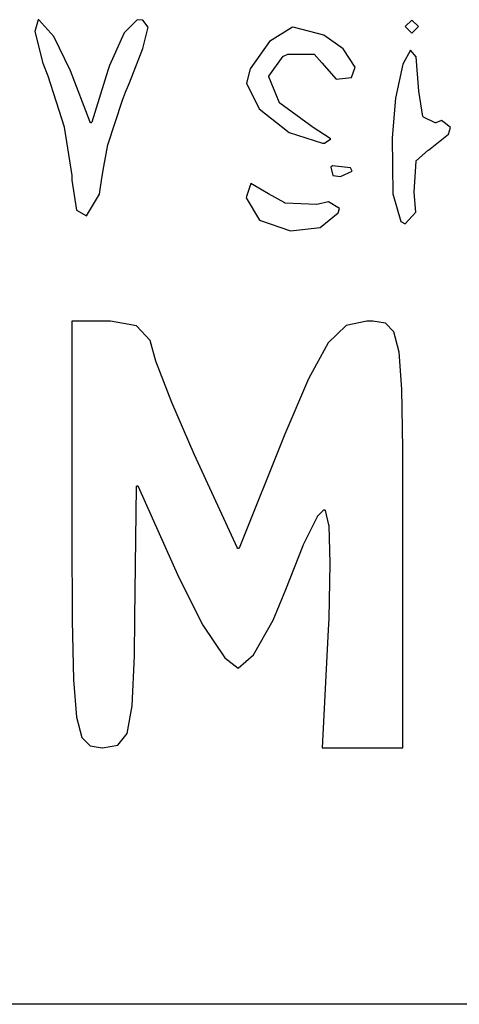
# Model space of a CAD drawing. Extents: x 3.09 to 8.99, y -6.18 to -2.41.
# Tile 45 of 119: x 8.16 to 8.25, y -5.11 to -4.9. Entities that reach past the tile are written whole.
import ezdxf

# ---------------------------------------------------------------- set-up
doc = ezdxf.new("R2010")
doc.units = 0
doc.header["$MEASUREMENT"] = 0
doc.layers.add('BLACK', color=7, linetype='CONTINUOUS')

msp = doc.modelspace()

# ---------------------------------------------------------------- linework, layer by layer
at = {"layer": 'BLACK', "linetype": 'CONTINUOUS'}
for p, q in [((8.1631, -4.90189), (8.16237, -4.90435)), ((8.16322, -4.90191), (8.1631, -4.90189)), ((8.16641, -4.90537), (8.16322, -4.90191)), ((8.18389, -4.90187), (8.18117, -4.90462)), ((8.18507, -4.90197), (8.18389, -4.90187)), ((8.1862, -4.90341), (8.18507, -4.90197)), ((8.24167, -4.90195), (8.24028, -4.90333)), ((8.24305, -4.90333), (8.24167, -4.90195)), ((8.18513, -4.90794), (8.1862, -4.90341)), ((8.2166, -4.90342), (8.21173, -4.90642)), ((8.217, -4.90352), (8.2166, -4.90342)), ((8.22317, -4.90514), (8.217, -4.90352)), ((8.24028, -4.90333), (8.24167, -4.90472)), ((8.24167, -4.90472), (8.24305, -4.90333)), ((8.16237, -4.90435), (8.16409, -4.91097)), ((8.16991, -4.91258), (8.16641, -4.90537)), ((8.18117, -4.90462), (8.1781, -4.91151)), ((8.22725, -4.908), (8.22317, -4.90514)), ((8.18226, -4.91515), (8.18513, -4.90794)), ((8.21173, -4.90642), (8.2077, -4.9122)), ((8.22978, -4.91181), (8.22725, -4.908)), ((8.24136, -4.90829), (8.23977, -4.91123)), ((8.24255, -4.90965), (8.24136, -4.90829)), ((8.21162, -4.91371), (8.21463, -4.90956)), ((8.21463, -4.90956), (8.21464, -4.90955)), ((8.21463, -4.90956), (8.21463, -4.90956)), ((8.21464, -4.90954), (8.21465, -4.90953)), ((8.21464, -4.90955), (8.21464, -4.90954)), ((8.21465, -4.90953), (8.21466, -4.90952)), ((8.21465, -4.90953), (8.21465, -4.90953)), ((8.21466, -4.90952), (8.21467, -4.90951)), ((8.21467, -4.90951), (8.21468, -4.90951)), ((8.21468, -4.90951), (8.21469, -4.90951)), ((8.21469, -4.90951), (8.2147, -4.9095)), ((8.2147, -4.9095), (8.21471, -4.9095)), ((8.21471, -4.9095), (8.21561, -4.90909)), ((8.21561, -4.90909), (8.21561, -4.90909)), ((8.21561, -4.90909), (8.21561, -4.90909)), ((8.21561, -4.90909), (8.21561, -4.90909)), ((8.21561, -4.90909), (8.21563, -4.90909)), ((8.21563, -4.90909), (8.21565, -4.90908)), ((8.21565, -4.90908), (8.21565, -4.90908)), ((8.21565, -4.90908), (8.21565, -4.90908)), ((8.21565, -4.90908), (8.21567, -4.90908)), ((8.21567, -4.90908), (8.21569, -4.90908)), ((8.21569, -4.90908), (8.21569, -4.90908)), ((8.21569, -4.90908), (8.21569, -4.90908)), ((8.21569, -4.90908), (8.22098, -4.90908)), ((8.22098, -4.90908), (8.22098, -4.90908)), ((8.22098, -4.90908), (8.22099, -4.90908)), ((8.22099, -4.90908), (8.22099, -4.90908)), ((8.22099, -4.90908), (8.22101, -4.90908)), ((8.22101, -4.90908), (8.22102, -4.90908)), ((8.22102, -4.90908), (8.22103, -4.90908)), ((8.22103, -4.90908), (8.22103, -4.90908)), ((8.22103, -4.90908), (8.22105, -4.90909)), ((8.22105, -4.90909), (8.22106, -4.90909)), ((8.22106, -4.90909), (8.22106, -4.9091)), ((8.22106, -4.9091), (8.22107, -4.9091)), ((8.22107, -4.9091), (8.22108, -4.90911)), ((8.22108, -4.90911), (8.22109, -4.90911)), ((8.22109, -4.90911), (8.2211, -4.90912)), ((8.2211, -4.90912), (8.2211, -4.90912)), ((8.2211, -4.90912), (8.22111, -4.90913)), ((8.22111, -4.90913), (8.22112, -4.90914)), ((8.22112, -4.90914), (8.22113, -4.90914)), ((8.22113, -4.90914), (8.22113, -4.90914)), ((8.22113, -4.90914), (8.22272, -4.91094)), ((8.24314, -4.91688), (8.24255, -4.90965)), ((8.16409, -4.91097), (8.16514, -4.91367)), ((8.1781, -4.91151), (8.17775, -4.91256)), ((8.2077, -4.9122), (8.20688, -4.91521)), ((8.22272, -4.91094), (8.22273, -4.91094)), ((8.22273, -4.91094), (8.22573, -4.91438)), ((8.22896, -4.91404), (8.22978, -4.91181)), ((8.23977, -4.91123), (8.23826, -4.91838)), ((8.16514, -4.91367), (8.16514, -4.91367)), ((8.16514, -4.91367), (8.16514, -4.91368)), ((8.16514, -4.91368), (8.16514, -4.91368)), ((8.16514, -4.91368), (8.16855, -4.9244)), ((8.17399, -4.9234), (8.16991, -4.91258)), ((8.17775, -4.91256), (8.17436, -4.92339)), ((8.17775, -4.91256), (8.17775, -4.91256)), ((8.21158, -4.91378), (8.21159, -4.91377)), ((8.21158, -4.91379), (8.21158, -4.91378)), ((8.21158, -4.91378), (8.21158, -4.91378)), ((8.21158, -4.9138), (8.21158, -4.91379)), ((8.21158, -4.91382), (8.21158, -4.9138)), ((8.21158, -4.91384), (8.21158, -4.91382)), ((8.21158, -4.91382), (8.21158, -4.91382)), ((8.21158, -4.91382), (8.21158, -4.91382)), ((8.21158, -4.91386), (8.21158, -4.91384)), ((8.21159, -4.91388), (8.21158, -4.91386)), ((8.21158, -4.91386), (8.21158, -4.91386)), ((8.21158, -4.91386), (8.21158, -4.91386)), ((8.21159, -4.91377), (8.21159, -4.91375)), ((8.21159, -4.91375), (8.2116, -4.91375)), ((8.21159, -4.91389), (8.21159, -4.91388)), ((8.21159, -4.9139), (8.21159, -4.91389)), ((8.21386, -4.91932), (8.21159, -4.9139)), ((8.21159, -4.9139), (8.21159, -4.9139)), ((8.21159, -4.9139), (8.21159, -4.9139)), ((8.2116, -4.91374), (8.21161, -4.91373)), ((8.2116, -4.91375), (8.2116, -4.91374)), ((8.21161, -4.91372), (8.21161, -4.91371)), ((8.21161, -4.91371), (8.21162, -4.91371)), ((8.21161, -4.91373), (8.21161, -4.91372)), ((8.22573, -4.91438), (8.22896, -4.91404)), ((8.18148, -4.91711), (8.18226, -4.91516)), ((8.18226, -4.91516), (8.18226, -4.91515)), ((8.20688, -4.91521), (8.20957, -4.9206)), ((8.18081, -4.91877), (8.18148, -4.91711)), ((8.18148, -4.91711), (8.18148, -4.91711)), ((8.23826, -4.91838), (8.23753, -4.92667)), ((8.24314, -4.91689), (8.24314, -4.91688)), ((8.24314, -4.9169), (8.24314, -4.91689)), ((8.24314, -4.91689), (8.24314, -4.91689)), ((8.244, -4.92218), (8.24314, -4.9169)), ((8.17773, -4.92815), (8.18081, -4.91878)), ((8.18081, -4.91878), (8.18081, -4.91877)), ((8.18081, -4.91877), (8.18081, -4.91877)), ((8.18081, -4.91878), (8.18081, -4.91878)), ((8.20957, -4.9206), (8.21587, -4.92554)), ((8.21387, -4.91933), (8.21386, -4.91932)), ((8.21387, -4.91934), (8.21387, -4.91933)), ((8.21388, -4.91935), (8.21387, -4.91934)), ((8.21389, -4.91936), (8.21388, -4.91935)), ((8.21388, -4.91935), (8.21388, -4.91935)), ((8.2139, -4.91938), (8.21389, -4.91936)), ((8.21391, -4.91939), (8.2139, -4.91938)), ((8.2139, -4.91938), (8.2139, -4.91938)), ((8.2139, -4.91938), (8.2139, -4.91938)), ((8.21392, -4.9194), (8.21391, -4.91939)), ((8.21393, -4.9194), (8.21392, -4.9194)), ((8.22091, -4.92451), (8.21393, -4.9194)), ((8.244, -4.9222), (8.244, -4.92218)), ((8.24401, -4.92222), (8.244, -4.9222)), ((8.24402, -4.92224), (8.24401, -4.92222)), ((8.24401, -4.92222), (8.24401, -4.92222)), ((8.24401, -4.92222), (8.24401, -4.92222)), ((8.24402, -4.92225), (8.24402, -4.92224)), ((8.24403, -4.92225), (8.24402, -4.92225)), ((8.24403, -4.92226), (8.24403, -4.92225)), ((8.24404, -4.92227), (8.24403, -4.92226)), ((8.24405, -4.92228), (8.24404, -4.92227)), ((8.24405, -4.92229), (8.24405, -4.92228)), ((8.24405, -4.92228), (8.24405, -4.92228)), ((8.24406, -4.9223), (8.24405, -4.92229)), ((8.24408, -4.92231), (8.24406, -4.9223)), ((8.24409, -4.92232), (8.24408, -4.92231)), ((8.24408, -4.92231), (8.24408, -4.92231)), ((8.24408, -4.92231), (8.24408, -4.92231)), ((8.24411, -4.92233), (8.24409, -4.92232)), ((8.24658, -4.92351), (8.24411, -4.92233)), ((8.24411, -4.92233), (8.24411, -4.92233)), ((8.16855, -4.9244), (8.16855, -4.92441)), ((8.16855, -4.92441), (8.16855, -4.92442)), ((8.16855, -4.92442), (8.16855, -4.92443)), ((8.16855, -4.92443), (8.17017, -4.93461)), ((8.17399, -4.92341), (8.17399, -4.9234)), ((8.17399, -4.92342), (8.17399, -4.92341)), ((8.174, -4.92343), (8.17399, -4.92342)), ((8.174, -4.92344), (8.174, -4.92343)), ((8.17401, -4.92345), (8.174, -4.92344)), ((8.17402, -4.92346), (8.17401, -4.92345)), ((8.17403, -4.92347), (8.17402, -4.92346)), ((8.17402, -4.92346), (8.17402, -4.92346)), ((8.17403, -4.92348), (8.17403, -4.92347)), ((8.17404, -4.92348), (8.17403, -4.92348)), ((8.17405, -4.92349), (8.17404, -4.92348)), ((8.17406, -4.9235), (8.17405, -4.92349)), ((8.17405, -4.92349), (8.17405, -4.92349)), ((8.17407, -4.92351), (8.17406, -4.9235)), ((8.17408, -4.92351), (8.17407, -4.92351)), ((8.17409, -4.92351), (8.17408, -4.92351)), ((8.1741, -4.92352), (8.17409, -4.92351)), ((8.17411, -4.92352), (8.1741, -4.92352)), ((8.17412, -4.92352), (8.17411, -4.92352)), ((8.17414, -4.92353), (8.17412, -4.92352)), ((8.17412, -4.92352), (8.17412, -4.92352)), ((8.17415, -4.92353), (8.17414, -4.92353)), ((8.17416, -4.92353), (8.17415, -4.92353)), ((8.17415, -4.92353), (8.17415, -4.92353)), ((8.17417, -4.92353), (8.17416, -4.92353)), ((8.17419, -4.92353), (8.17417, -4.92353)), ((8.1742, -4.92353), (8.17419, -4.92353)), ((8.17419, -4.92353), (8.17419, -4.92353)), ((8.17421, -4.92352), (8.1742, -4.92353)), ((8.17422, -4.92352), (8.17421, -4.92352)), ((8.17423, -4.92352), (8.17422, -4.92352)), ((8.17424, -4.92352), (8.17423, -4.92352)), ((8.17425, -4.92351), (8.17424, -4.92352)), ((8.17426, -4.92351), (8.17425, -4.92351)), ((8.17427, -4.9235), (8.17426, -4.92351)), ((8.17428, -4.92349), (8.17427, -4.9235)), ((8.17427, -4.9235), (8.17427, -4.9235)), ((8.17429, -4.92349), (8.17428, -4.92349)), ((8.1743, -4.92348), (8.17429, -4.92349)), ((8.17431, -4.92347), (8.1743, -4.92348)), ((8.1743, -4.92348), (8.1743, -4.92348)), ((8.17432, -4.92346), (8.17431, -4.92347)), ((8.17433, -4.92345), (8.17432, -4.92346)), ((8.17432, -4.92346), (8.17432, -4.92346)), ((8.17434, -4.92343), (8.17433, -4.92344)), ((8.17433, -4.92344), (8.17433, -4.92345)), ((8.17435, -4.92342), (8.17434, -4.92342)), ((8.17434, -4.92342), (8.17434, -4.92343)), ((8.17436, -4.92339), (8.17435, -4.92341)), ((8.17435, -4.92341), (8.17435, -4.92342)), ((8.17436, -4.92339), (8.17436, -4.92339)), ((8.22092, -4.92451), (8.22091, -4.92451)), ((8.22092, -4.92452), (8.22092, -4.92451)), ((8.22451, -4.92683), (8.22092, -4.92452)), ((8.22092, -4.92452), (8.22092, -4.92452)), ((8.24659, -4.92351), (8.24658, -4.92351)), ((8.24659, -4.92352), (8.24659, -4.92351)), ((8.2466, -4.92352), (8.24659, -4.92352)), ((8.24662, -4.92352), (8.2466, -4.92352)), ((8.24663, -4.92353), (8.24662, -4.92352)), ((8.24662, -4.92352), (8.24662, -4.92352)), ((8.24664, -4.92353), (8.24663, -4.92353)), ((8.24666, -4.92353), (8.24664, -4.92353)), ((8.24667, -4.92353), (8.24666, -4.92353)), ((8.24666, -4.92353), (8.24666, -4.92353)), ((8.24668, -4.92353), (8.24667, -4.92353)), ((8.24669, -4.92353), (8.24668, -4.92353)), ((8.2467, -4.92353), (8.24669, -4.92353)), ((8.24672, -4.92352), (8.2467, -4.92353)), ((8.2467, -4.92353), (8.2467, -4.92353)), ((8.24673, -4.92352), (8.24672, -4.92352)), ((8.24674, -4.92352), (8.24673, -4.92352)), ((8.24791, -4.92302), (8.24674, -4.92351)), ((8.24674, -4.92351), (8.24674, -4.92352)), ((8.24674, -4.92352), (8.24674, -4.92352)), ((8.24849, -4.92349), (8.24791, -4.92302)), ((8.24977, -4.92452), (8.24849, -4.92349)), ((8.24849, -4.92349), (8.24849, -4.92349)), ((8.24849, -4.92349), (8.24849, -4.92349)), ((8.24934, -4.92592), (8.24977, -4.92452)), ((8.21587, -4.92554), (8.22291, -4.9278)), ((8.22327, -4.9278), (8.22464, -4.92691)), ((8.22464, -4.92691), (8.22451, -4.92683)), ((8.22451, -4.92683), (8.22451, -4.92683)), ((8.23753, -4.92667), (8.23769, -4.93845)), ((8.24514, -4.92929), (8.24934, -4.92592)), ((8.17691, -4.93274), (8.17772, -4.92818)), ((8.17772, -4.92818), (8.17773, -4.92817)), ((8.17772, -4.92818), (8.17772, -4.92818)), ((8.17773, -4.92817), (8.17773, -4.92815)), ((8.22291, -4.9278), (8.22327, -4.9278)), ((8.24262, -4.93144), (8.24513, -4.92929)), ((8.24513, -4.92929), (8.24513, -4.92929)), ((8.24513, -4.92929), (8.24513, -4.92929)), ((8.24513, -4.92929), (8.24514, -4.92929)), ((8.17647, -4.93518), (8.17691, -4.93274)), ((8.17691, -4.93274), (8.17691, -4.93274)), ((8.17691, -4.93274), (8.17691, -4.93274)), ((8.22499, -4.93258), (8.22466, -4.93285)), ((8.22466, -4.93285), (8.22506, -4.93458)), ((8.22876, -4.93296), (8.22499, -4.93258)), ((8.22914, -4.93369), (8.22876, -4.93296)), ((8.24212, -4.93812), (8.24256, -4.93157)), ((8.24256, -4.93153), (8.24258, -4.9315)), ((8.24256, -4.93156), (8.24256, -4.93153)), ((8.24256, -4.93157), (8.24256, -4.93156)), ((8.24256, -4.93157), (8.24256, -4.93157)), ((8.24258, -4.9315), (8.2426, -4.93146)), ((8.2426, -4.93146), (8.24262, -4.93144)), ((8.17017, -4.93461), (8.17017, -4.93461)), ((8.17017, -4.93461), (8.17017, -4.93462)), ((8.17017, -4.93462), (8.17017, -4.93463)), ((8.17017, -4.93463), (8.1702, -4.93559)), ((8.17601, -4.93854), (8.17647, -4.93518)), ((8.17647, -4.93518), (8.17647, -4.93518)), ((8.17647, -4.93518), (8.17647, -4.93518)), ((8.17647, -4.93518), (8.17647, -4.93518)), ((8.22506, -4.93458), (8.22664, -4.9348)), ((8.22664, -4.9348), (8.22914, -4.93369)), ((8.1702, -4.93559), (8.17112, -4.94191)), ((8.20781, -4.93628), (8.20687, -4.93904)), ((8.21152, -4.93847), (8.20781, -4.93628)), ((8.17325, -4.94309), (8.17558, -4.93925)), ((8.17558, -4.93924), (8.17601, -4.93854)), ((8.17558, -4.93925), (8.17558, -4.93924)), ((8.17558, -4.93924), (8.17558, -4.93924)), ((8.20687, -4.93904), (8.20686, -4.93929)), ((8.20686, -4.93929), (8.20961, -4.94399)), ((8.21153, -4.93847), (8.21152, -4.93847)), ((8.21495, -4.94036), (8.21153, -4.93847)), ((8.21153, -4.93847), (8.21153, -4.93847)), ((8.21153, -4.93847), (8.21153, -4.93847)), ((8.23769, -4.93845), (8.23932, -4.94425)), ((8.24212, -4.93813), (8.24212, -4.93812)), ((8.24212, -4.93814), (8.24212, -4.93813)), ((8.24212, -4.93815), (8.24212, -4.93814)), ((8.24247, -4.94228), (8.24212, -4.93815)), ((8.21496, -4.94037), (8.21495, -4.94036)), ((8.21498, -4.94037), (8.21496, -4.94037)), ((8.21496, -4.94037), (8.21496, -4.94037)), ((8.21499, -4.94038), (8.21498, -4.94037)), ((8.215, -4.94038), (8.21499, -4.94038)), ((8.21499, -4.94038), (8.21499, -4.94038)), ((8.21501, -4.94038), (8.215, -4.94038)), ((8.21503, -4.94039), (8.21501, -4.94038)), ((8.21504, -4.94039), (8.21503, -4.94039)), ((8.21503, -4.94039), (8.21503, -4.94039)), ((8.22162, -4.94067), (8.21504, -4.94039)), ((8.21504, -4.94039), (8.21504, -4.94039)), ((8.22163, -4.94067), (8.22162, -4.94067)), ((8.22162, -4.94067), (8.22162, -4.94067)), ((8.22164, -4.94067), (8.22163, -4.94067)), ((8.22165, -4.94067), (8.22164, -4.94067)), ((8.22166, -4.94067), (8.22165, -4.94067)), ((8.22167, -4.94067), (8.22166, -4.94067)), ((8.22166, -4.94067), (8.22166, -4.94067)), ((8.22417, -4.9401), (8.22167, -4.94067)), ((8.22644, -4.94151), (8.22417, -4.9401)), ((8.17112, -4.94191), (8.17325, -4.94309)), ((8.22242, -4.94551), (8.2262, -4.94246)), ((8.2262, -4.94246), (8.22644, -4.94151)), ((8.24029, -4.94475), (8.24247, -4.94228)), ((8.20961, -4.94399), (8.21614, -4.94624)), ((8.21614, -4.94624), (8.22242, -4.94551)), ((8.23932, -4.94425), (8.24029, -4.94475)), ((8.17831, -4.9652), (8.1702, -4.9652)), ((8.1702, -4.9652), (8.1702, -5.01)), ((8.18375, -4.96621), (8.17831, -4.9652)), ((8.18665, -4.96927), (8.18375, -4.96621)), ((8.22787, -4.96613), (8.22407, -4.96973)), ((8.23222, -4.9652), (8.22787, -4.96613)), ((8.23343, -4.96521), (8.23222, -4.9652)), ((8.23611, -4.96563), (8.23343, -4.96521)), ((8.23788, -4.96741), (8.23611, -4.96563)), ((8.23898, -4.97168), (8.23788, -4.96741)), ((8.18782, -4.97358), (8.18665, -4.96927)), ((8.22407, -4.96973), (8.21991, -4.97731)), ((8.23956, -4.97952), (8.23898, -4.97168)), ((8.18782, -4.97359), (8.18782, -4.97358)), ((8.18782, -4.9736), (8.18782, -4.97359)), ((8.18782, -4.97359), (8.18782, -4.97359)), ((8.19117, -4.98231), (8.18782, -4.9736)), ((8.21991, -4.97731), (8.21496, -4.98897)), ((8.23977, -4.99195), (8.23956, -4.97952)), ((8.1959, -4.99314), (8.19117, -4.98231)), ((8.19117, -4.98231), (8.19117, -4.98231)), ((8.19117, -4.98231), (8.19117, -4.98231)), ((8.19117, -4.98231), (8.19117, -4.98231)), ((8.21496, -4.98897), (8.20534, -5.01286)), ((8.2398, -5.01), (8.23977, -4.99195)), ((8.23977, -4.99195), (8.23977, -4.99195)), ((8.20498, -5.01286), (8.1959, -4.99314)), ((8.1959, -4.99314), (8.1959, -4.99314)), ((8.1959, -4.99314), (8.1959, -4.99314)), ((8.1959, -4.99314), (8.1959, -4.99314)), ((8.18344, -5.0275), (8.18375, -5)), ((8.18375, -4.99996), (8.18376, -4.99994)), ((8.18375, -4.99998), (8.18375, -4.99996)), ((8.18375, -4.99996), (8.18375, -4.99996)), ((8.18375, -4.99996), (8.18375, -4.99996)), ((8.18375, -5), (8.18375, -4.99998)), ((8.18375, -5), (8.18375, -5)), ((8.18376, -4.99993), (8.18376, -4.99992)), ((8.18376, -4.99992), (8.18377, -4.99992)), ((8.18376, -4.99994), (8.18376, -4.99993)), ((8.18377, -4.99991), (8.18378, -4.99989)), ((8.18377, -4.99992), (8.18377, -4.99991)), ((8.18378, -4.99989), (8.18379, -4.99988)), ((8.18378, -4.99989), (8.18378, -4.99989)), ((8.18378, -4.99989), (8.18378, -4.99989)), ((8.18379, -4.99988), (8.1838, -4.99986)), ((8.1838, -4.99986), (8.18381, -4.99986)), ((8.18381, -4.99986), (8.18382, -4.99985)), ((8.18381, -4.99986), (8.18381, -4.99986)), ((8.18382, -4.99985), (8.18383, -4.99984)), ((8.18383, -4.99984), (8.18384, -4.99984)), ((8.18384, -4.99984), (8.18384, -4.99983)), ((8.18384, -4.99983), (8.18385, -4.99983)), ((8.18385, -4.99983), (8.18387, -4.99982)), ((8.18387, -4.99982), (8.18389, -4.99981)), ((8.18387, -4.99982), (8.18387, -4.99982)), ((8.18387, -4.99982), (8.18387, -4.99982)), ((8.18389, -4.99981), (8.1839, -4.99981)), ((8.1839, -4.99981), (8.18391, -4.99981)), ((8.18391, -4.99981), (8.18391, -4.99981)), ((8.18391, -4.99981), (8.18393, -4.99981)), ((8.18393, -4.99981), (8.18394, -4.9998)), ((8.18394, -4.9998), (8.18395, -4.9998)), ((8.18395, -4.9998), (8.18395, -4.9998)), ((8.18395, -4.9998), (8.18396, -4.9998)), ((8.18396, -4.9998), (8.18398, -4.99981)), ((8.18398, -4.99981), (8.18398, -4.99981)), ((8.18398, -4.99981), (8.18399, -4.99981)), ((8.18399, -4.99981), (8.184, -4.99981)), ((8.184, -4.99981), (8.18402, -4.99982)), ((8.18402, -4.99982), (8.18402, -4.99982)), ((8.18402, -4.99982), (8.18402, -4.99982)), ((8.18402, -4.99982), (8.18404, -4.99983)), ((8.18404, -4.99983), (8.18405, -4.99983)), ((8.18405, -4.99983), (8.18405, -4.99984)), ((8.18405, -4.99984), (8.18406, -4.99984)), ((8.18406, -4.99984), (8.18407, -4.99985)), ((8.18407, -4.99985), (8.18408, -4.99986)), ((8.18408, -4.99986), (8.18408, -4.99986)), ((8.18408, -4.99986), (8.18409, -4.99986)), ((8.18409, -4.99986), (8.1841, -4.99987)), ((8.1841, -4.99987), (8.18411, -4.99989)), ((8.18411, -4.99989), (8.18411, -4.99989)), ((8.18411, -4.99989), (8.18411, -4.99989)), ((8.18411, -4.99989), (8.18412, -4.99991)), ((8.18412, -4.99991), (8.18413, -4.99992)), ((8.18413, -4.99992), (8.19267, -5.01908)), ((8.22186, -5.00618), (8.22308, -5.00487)), ((8.22308, -5.00486), (8.2231, -5.00485)), ((8.22308, -5.00487), (8.22308, -5.00486)), ((8.22308, -5.00487), (8.22308, -5.00487)), ((8.22308, -5.00487), (8.22308, -5.00487)), ((8.22308, -5.00487), (8.22308, -5.00487)), ((8.2231, -5.00485), (8.22311, -5.00484)), ((8.22311, -5.00484), (8.22313, -5.00483)), ((8.22311, -5.00484), (8.22311, -5.00484)), ((8.22311, -5.00484), (8.22311, -5.00484)), ((8.22313, -5.00483), (8.22314, -5.00482)), ((8.22314, -5.00482), (8.22316, -5.00481)), ((8.22314, -5.00482), (8.22314, -5.00482)), ((8.22314, -5.00482), (8.22314, -5.00482)), ((8.22316, -5.00481), (8.22318, -5.00481)), ((8.22318, -5.00481), (8.22318, -5.00481)), ((8.22318, -5.00481), (8.22318, -5.00481)), ((8.22318, -5.00481), (8.2232, -5.00481)), ((8.2232, -5.00481), (8.22322, -5.0048)), ((8.22322, -5.0048), (8.22322, -5.0048)), ((8.22322, -5.0048), (8.22322, -5.0048)), ((8.22322, -5.0048), (8.22324, -5.0048)), ((8.22324, -5.0048), (8.22325, -5.00481)), ((8.22325, -5.00481), (8.22325, -5.00481)), ((8.22325, -5.00481), (8.22326, -5.00481)), ((8.22326, -5.00481), (8.22328, -5.00481)), ((8.22328, -5.00481), (8.22329, -5.00482)), ((8.22329, -5.00482), (8.22329, -5.00482)), ((8.22329, -5.00482), (8.22329, -5.00482)), ((8.22329, -5.00482), (8.22331, -5.00482)), ((8.22331, -5.00482), (8.22333, -5.00483)), ((8.22333, -5.00483), (8.22333, -5.00483)), ((8.22333, -5.00483), (8.22333, -5.00483)), ((8.22333, -5.00483), (8.22334, -5.00484)), ((8.22334, -5.00484), (8.22336, -5.00485)), ((8.22336, -5.00485), (8.22336, -5.00486)), ((8.22336, -5.00486), (8.22336, -5.00486)), ((8.22336, -5.00486), (8.22337, -5.00487)), ((8.22337, -5.00487), (8.22338, -5.00488)), ((8.22338, -5.00488), (8.22338, -5.00488)), ((8.22338, -5.00488), (8.22338, -5.00488)), ((8.22338, -5.00488), (8.22339, -5.0049)), ((8.22339, -5.0049), (8.2234, -5.00492)), ((8.2234, -5.00492), (8.2234, -5.00492)), ((8.2234, -5.00492), (8.2234, -5.00492)), ((8.2234, -5.00492), (8.22341, -5.00493)), ((8.22341, -5.00493), (8.22341, -5.00495)), ((8.22341, -5.00495), (8.22417, -5.00801)), ((8.21882, -5.01228), (8.22183, -5.00623)), ((8.22183, -5.00623), (8.22184, -5.00622)), ((8.22183, -5.00623), (8.22183, -5.00623)), ((8.22184, -5.00622), (8.22185, -5.00621)), ((8.22184, -5.00622), (8.22184, -5.00622)), ((8.22185, -5.0062), (8.22186, -5.00619)), ((8.22185, -5.00621), (8.22185, -5.0062)), ((8.22186, -5.00619), (8.22186, -5.00618)), ((8.22417, -5.00801), (8.22417, -5.00801)), ((8.22417, -5.00801), (8.22418, -5.00805)), ((8.22418, -5.00805), (8.22418, -5.00805)), ((8.22418, -5.00805), (8.22444, -5.01613)), ((8.1702, -5.01), (8.17025, -5.02808)), ((8.2398, -5.0548), (8.2398, -5.01)), ((8.20499, -5.01288), (8.20498, -5.01286)), ((8.20499, -5.01289), (8.20499, -5.01288)), ((8.205, -5.01289), (8.20499, -5.01289)), ((8.205, -5.0129), (8.205, -5.01289)), ((8.20501, -5.01291), (8.205, -5.0129)), ((8.20502, -5.01292), (8.20501, -5.01291)), ((8.20502, -5.01293), (8.20502, -5.01292)), ((8.20502, -5.01292), (8.20502, -5.01292)), ((8.20504, -5.01294), (8.20502, -5.01293)), ((8.20505, -5.01295), (8.20504, -5.01294)), ((8.20507, -5.01296), (8.20505, -5.01295)), ((8.20505, -5.01295), (8.20505, -5.01295)), ((8.20505, -5.01295), (8.20505, -5.01295)), ((8.20508, -5.01296), (8.20507, -5.01296)), ((8.20509, -5.01296), (8.20508, -5.01296)), ((8.20509, -5.01297), (8.20509, -5.01296)), ((8.2051, -5.01297), (8.20509, -5.01297)), ((8.20512, -5.01297), (8.2051, -5.01297)), ((8.20512, -5.01298), (8.20512, -5.01297)), ((8.20513, -5.01298), (8.20512, -5.01298)), ((8.20514, -5.01298), (8.20513, -5.01298)), ((8.20516, -5.01298), (8.20514, -5.01298)), ((8.20518, -5.01298), (8.20516, -5.01298)), ((8.20516, -5.01298), (8.20516, -5.01298)), ((8.20516, -5.01298), (8.20516, -5.01298)), ((8.2052, -5.01297), (8.20518, -5.01298)), ((8.20522, -5.01297), (8.2052, -5.01297)), ((8.2052, -5.01297), (8.2052, -5.01297)), ((8.2052, -5.01297), (8.2052, -5.01297)), ((8.20523, -5.01296), (8.20522, -5.01297)), ((8.20524, -5.01296), (8.20523, -5.01296)), ((8.20525, -5.01295), (8.20524, -5.01296)), ((8.20524, -5.01296), (8.20524, -5.01296)), ((8.20527, -5.01295), (8.20525, -5.01295)), ((8.20528, -5.01293), (8.20527, -5.01294)), ((8.20527, -5.01294), (8.20527, -5.01294)), ((8.20527, -5.01294), (8.20527, -5.01295)), ((8.2053, -5.01292), (8.20528, -5.01293)), ((8.20531, -5.0129), (8.2053, -5.01292)), ((8.2053, -5.01292), (8.2053, -5.01292)), ((8.2053, -5.01292), (8.2053, -5.01292)), ((8.20532, -5.01289), (8.20531, -5.0129)), ((8.20533, -5.01287), (8.20532, -5.01289)), ((8.20532, -5.01289), (8.20532, -5.01289)), ((8.20532, -5.01289), (8.20532, -5.01289)), ((8.20534, -5.01286), (8.20533, -5.01287)), ((8.20534, -5.01286), (8.20534, -5.01286)), ((8.21514, -5.02159), (8.21881, -5.0123)), ((8.21881, -5.0123), (8.21881, -5.01229)), ((8.21881, -5.01229), (8.21882, -5.01229)), ((8.21882, -5.01229), (8.21882, -5.01228)), ((8.22444, -5.01614), (8.22418, -5.02763)), ((8.22444, -5.01613), (8.22444, -5.01613)), ((8.22444, -5.01613), (8.22444, -5.01614)), ((8.22444, -5.01614), (8.22444, -5.01614)), ((8.19267, -5.01908), (8.19771, -5.02904)), ((8.21252, -5.02798), (8.21514, -5.02159)), ((8.17025, -5.02808), (8.17051, -5.04053)), ((8.18332, -5.03549), (8.18344, -5.0275)), ((8.18344, -5.0275), (8.18344, -5.0275)), ((8.20838, -5.03533), (8.21252, -5.02798)), ((8.22418, -5.02763), (8.22406, -5.03001)), ((8.22418, -5.02763), (8.22418, -5.02763)), ((8.22418, -5.02763), (8.22418, -5.02763)), ((8.22418, -5.02763), (8.22418, -5.02763)), ((8.19771, -5.02904), (8.20237, -5.03594)), ((8.22406, -5.03001), (8.22281, -5.0548)), ((8.22406, -5.03001), (8.22406, -5.03001)), ((8.18285, -5.04599), (8.18332, -5.03549)), ((8.20237, -5.03594), (8.20517, -5.03808)), ((8.20517, -5.03808), (8.20838, -5.03533)), ((8.17051, -5.04053), (8.17113, -5.04839)), ((8.18179, -5.0518), (8.18285, -5.04599)), ((8.17113, -5.04839), (8.17226, -5.05266)), ((8.17226, -5.05266), (8.17399, -5.05442)), ((8.17985, -5.05426), (8.18179, -5.0518)), ((8.17399, -5.05442), (8.17655, -5.0548)), ((8.17655, -5.0548), (8.17665, -5.0548)), ((8.17665, -5.0548), (8.17985, -5.05426)), ((8.22281, -5.0548), (8.2398, -5.0548)), ((8.19058, -5.10865), (8.13196, -5.10871)), ((8.255, -5.10866), (8.19058, -5.10865))]:
    msp.add_line(p, q, dxfattribs=at)

doc.saveas('drawing.dxf')
